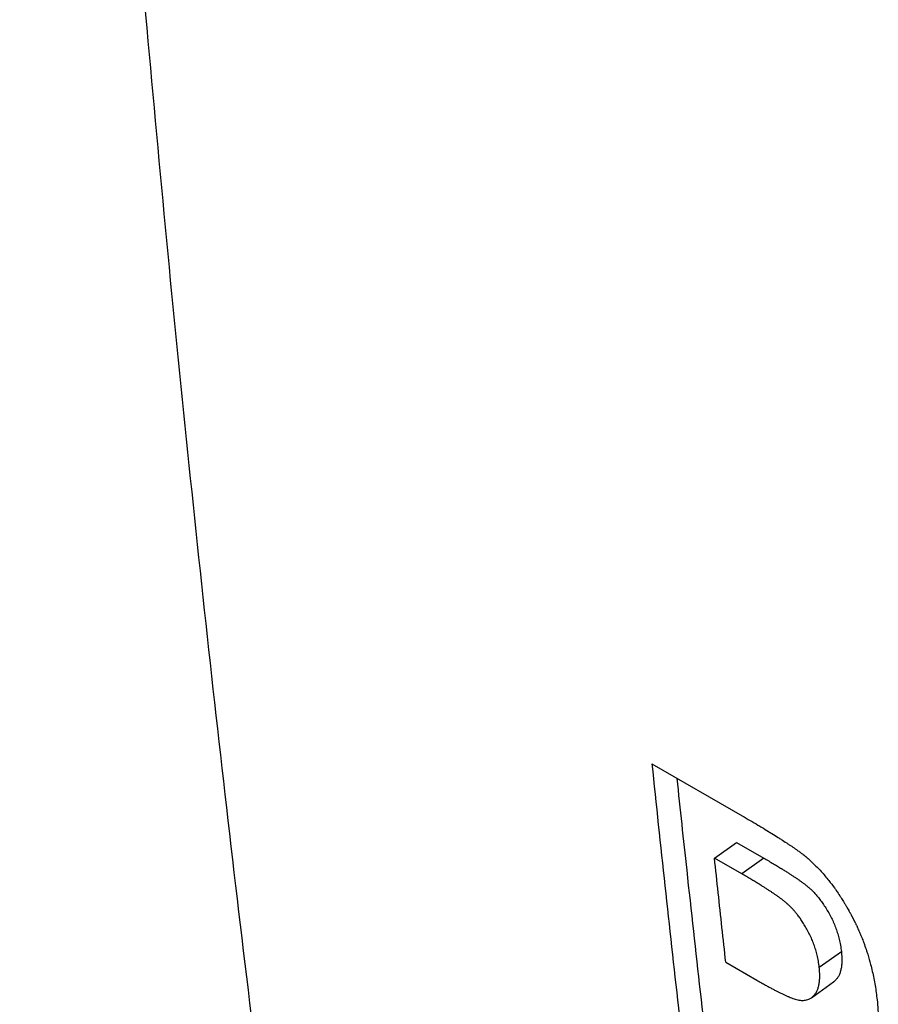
# Model space of a CAD drawing. Header units: inches. Extents: x 0 to 34, y 0 to 22.
# Tile 34 of 56: x 24.651 to 24.865, y 15.544 to 15.79. Entities that reach past the tile are written whole.
import ezdxf

# ---------------------------------------------------------------- set-up
doc = ezdxf.new("R2010")
doc.units = ezdxf.units.IN
doc.header["$LTSCALE"] = 1.87
doc.header["$MEASUREMENT"] = 0
doc.layers.get('0').update_dxf_attribs({"linetype": 'CONTINUOUS'})

msp = doc.modelspace()

# ---------------------------------------------------------------- linework, layer by layer
at = {"color": 7, "linetype": 'CONTINUOUS'}
for p, q in [((24.80874, 15.60392), (24.83131, 15.59089)), ((24.82441, 15.58029), (24.82994, 15.58423)), ((24.82994, 15.58423), (24.83676, 15.58029)), ((24.83123, 15.57636), (24.82441, 15.58029)), ((24.83676, 15.58029), (24.83123, 15.57636)), ((24.85063, 15.55296), (24.85616, 15.55691)), ((24.82724, 15.55423), (24.83499, 15.54976)), ((24.84868, 15.54536), (24.8542, 15.54931))]:
    msp.add_line(p, q, dxfattribs=at)
for points, knots in [([(24.78027, 18.11191), (24.78008, 18.11069), (24.77355, 18.06907), (24.76115, 17.98722), (24.74418, 17.86645), (24.72861, 17.74621), (24.71444, 17.62653), (24.70168, 17.50744), (24.69033, 17.38896), (24.6804, 17.27112), (24.67188, 17.15394), (24.66477, 17.03744), (24.65909, 16.92166), (24.65482, 16.80661), (24.65197, 16.69232), (24.65054, 16.57882), (24.65054, 16.46612), (24.65196, 16.35426), (24.65479, 16.24325), (24.65905, 16.13312), (24.66473, 16.0239), (24.67182, 15.9156), (24.68033, 15.80825), (24.69026, 15.70187), (24.7016, 15.59649), (24.71435, 15.49212), (24.7285, 15.38879), (24.74406, 15.28652), (24.76103, 15.18533), (24.77939, 15.08525), (24.79914, 14.98629), (24.81747, 14.90152), (24.82936, 14.84977), (24.83387, 14.83055)], [0, 0, 0, 0, 0.001123, 0.038274, 0.075211, 0.111931, 0.14843, 0.184704, 0.220751, 0.256568, 0.292151, 0.327498, 0.362606, 0.397473, 0.432097, 0.466475, 0.500606, 0.534487, 0.568117, 0.601494, 0.634618, 0.667487, 0.7001, 0.732457, 0.764556, 0.796399, 0.827984, 0.859312, 0.890384, 0.921199, 0.951759, 0.982065, 1, 1, 1, 1]), ([(24.80874, 15.60392), (24.80981, 15.59372), (24.81198, 15.57336), (24.81536, 15.54287), (24.8177, 15.52258), (24.81889, 15.51244)], [0, 0, 0, 0, 0.334109, 0.667443, 1, 1, 1, 1]), ([(24.82442, 15.51644), (24.82323, 15.52657), (24.82089, 15.54684), (24.81779, 15.57478), (24.81588, 15.5926), (24.81507, 15.60026)], [0, 0, 0, 0, 0.362634, 0.726115, 1, 1, 1, 1]), ([(24.83131, 15.59089), (24.83199, 15.59049), (24.83332, 15.58972), (24.83495, 15.58876), (24.83648, 15.58784), (24.83764, 15.58714), (24.83903, 15.58629), (24.84007, 15.58563), (24.84131, 15.58485), (24.84223, 15.58425), (24.84332, 15.58353), (24.84412, 15.58298), (24.84498, 15.58238), (24.84566, 15.58189), (24.84645, 15.5813), (24.8471, 15.58079), (24.84763, 15.58036), (24.84787, 15.58015), (24.84799, 15.58005)], [0, 0, 0, 0, 0.118897, 0.231291, 0.285052, 0.387708, 0.436605, 0.52954, 0.573581, 0.656818, 0.696017, 0.769587, 0.803964, 0.852525, 0.897494, 0.951896, 0.976729, 1, 1, 1, 1]), ([(24.82724, 15.55423), (24.82692, 15.55712), (24.82629, 15.56291), (24.82534, 15.5716), (24.82472, 15.57739), (24.82441, 15.58029)], [0, 0, 0, 0, 0.333113, 0.666446, 1, 1, 1, 1]), ([(24.83676, 15.58029), (24.83717, 15.58005), (24.83798, 15.57959), (24.83913, 15.57891), (24.84018, 15.57827), (24.84115, 15.57768), (24.84203, 15.57714), (24.84282, 15.57664), (24.84354, 15.57617), (24.84421, 15.57573), (24.84486, 15.5753), (24.84549, 15.57486), (24.84612, 15.57441), (24.84676, 15.57394), (24.84739, 15.57345), (24.84803, 15.57292), (24.84868, 15.57233), (24.84935, 15.57165), (24.85006, 15.57086), (24.8508, 15.56995), (24.85154, 15.56893), (24.85229, 15.5678), (24.853, 15.56658), (24.85368, 15.56531), (24.85429, 15.564), (24.85481, 15.56269), (24.85526, 15.56135), (24.85564, 15.55996), (24.85595, 15.55848), (24.8561, 15.55744), (24.85616, 15.55691)], [0, 0, 0, 0, 0.045327, 0.087322, 0.126035, 0.16155, 0.19397, 0.223367, 0.250088, 0.27501, 0.299055, 0.323119, 0.347597, 0.372378, 0.397496, 0.423362, 0.450439, 0.480208, 0.513394, 0.550295, 0.590379, 0.6331, 0.677717, 0.723446, 0.768914, 0.813139, 0.856893, 0.901665, 0.948966, 1, 1, 1, 1]), ([(24.84799, 15.58005), (24.8487, 15.57941), (24.85011, 15.57805), (24.85176, 15.57623), (24.8532, 15.57447), (24.85413, 15.57324), (24.85504, 15.57196), (24.85564, 15.57108), (24.85629, 15.57006), (24.85672, 15.56937), (24.85715, 15.56866), (24.85743, 15.56819), (24.85775, 15.56764), (24.85795, 15.56728), (24.85816, 15.56691), (24.8583, 15.56666), (24.85845, 15.56638), (24.85855, 15.56619), (24.85865, 15.566), (24.85872, 15.56587), (24.8588, 15.56571), (24.85887, 15.56559), (24.85895, 15.56543), (24.85902, 15.5653), (24.8591, 15.56514), (24.85917, 15.56501), (24.85925, 15.56485), (24.85932, 15.56472), (24.8594, 15.56456), (24.85946, 15.56443), (24.85954, 15.56427), (24.85961, 15.56414), (24.8597, 15.56394), (24.8598, 15.56375), (24.85994, 15.56345), (24.86006, 15.56319), (24.86024, 15.5628), (24.86042, 15.5624), (24.86069, 15.5618), (24.86091, 15.56127), (24.86125, 15.56047), (24.86157, 15.55966), (24.86202, 15.55843), (24.8624, 15.55733), (24.86294, 15.55565), (24.86342, 15.55395), (24.86406, 15.55136), (24.86464, 15.54841), (24.86497, 15.54602), (24.8651, 15.54481)], [0, 0, 0, 0, 0.072131, 0.146261, 0.184186, 0.24225, 0.261939, 0.301842, 0.322066, 0.352751, 0.363075, 0.383869, 0.39434, 0.410139, 0.415431, 0.426053, 0.431383, 0.439402, 0.442081, 0.44745, 0.450139, 0.455528, 0.458227, 0.463634, 0.466343, 0.471769, 0.474483, 0.47991, 0.482623, 0.488049, 0.490762, 0.496188, 0.498901, 0.50704, 0.512466, 0.523318, 0.528745, 0.545028, 0.555886, 0.577613, 0.588483, 0.621128, 0.642928, 0.686637, 0.708557, 0.774642, 0.819025, 0.908743, 1, 1, 1, 1]), ([(24.85063, 15.55296), (24.85057, 15.55349), (24.85043, 15.55451), (24.85012, 15.55598), (24.84975, 15.55736), (24.84931, 15.55868), (24.8488, 15.55997), (24.84821, 15.56124), (24.84757, 15.56246), (24.8469, 15.56361), (24.84624, 15.56465), (24.84561, 15.56556), (24.84502, 15.56633), (24.84447, 15.56699), (24.84395, 15.56757), (24.84343, 15.56812), (24.84289, 15.56864), (24.84234, 15.56912), (24.84178, 15.56957), (24.84123, 15.57), (24.84068, 15.57041), (24.84011, 15.57082), (24.83953, 15.57122), (24.83894, 15.57162), (24.83834, 15.57202), (24.8377, 15.57244), (24.837, 15.57288), (24.83624, 15.57336), (24.8354, 15.57388), (24.83448, 15.57444), (24.83348, 15.57504), (24.83238, 15.57568), (24.83162, 15.57613), (24.83123, 15.57636)], [0, 0, 0, 0, 0.050293, 0.097187, 0.141662, 0.184952, 0.22824, 0.27227, 0.316194, 0.358323, 0.397579, 0.43252, 0.46253, 0.488815, 0.51295, 0.536543, 0.560167, 0.583332, 0.605831, 0.627589, 0.649058, 0.670875, 0.693045, 0.715282, 0.737957, 0.761768, 0.787417, 0.815564, 0.846472, 0.880245, 0.917013, 0.956886, 1, 1, 1, 1]), ([(24.85616, 15.55691), (24.85621, 15.5564), (24.85629, 15.55545), (24.85629, 15.55413), (24.85618, 15.553), (24.85598, 15.55204), (24.8557, 15.55121), (24.85533, 15.5505), (24.85487, 15.5499), (24.85448, 15.54952), (24.85425, 15.54935), (24.8542, 15.54931)], [0, 0, 0, 0, 0.187599, 0.346484, 0.482274, 0.600562, 0.705865, 0.802496, 0.893292, 0.980061, 1, 1, 1, 1]), ([(24.84868, 15.54536), (24.84874, 15.54541), (24.849, 15.5456), (24.8494, 15.54601), (24.84984, 15.54661), (24.8502, 15.54733), (24.85047, 15.54816), (24.85066, 15.54911), (24.85076, 15.55022), (24.85076, 15.55153), (24.85068, 15.55246), (24.85063, 15.55296)], [0, 0, 0, 0, 0.030514, 0.116922, 0.207436, 0.303633, 0.40813, 0.525046, 0.658899, 0.815336, 1, 1, 1, 1]), ([(24.83499, 15.54976), (24.83537, 15.54954), (24.83609, 15.54912), (24.83712, 15.54855), (24.83804, 15.54804), (24.83887, 15.5476), (24.83963, 15.54719), (24.84035, 15.54683), (24.84105, 15.54648), (24.84174, 15.54615), (24.84241, 15.54584), (24.84306, 15.54556), (24.8437, 15.54531), (24.84432, 15.54508), (24.84493, 15.54489), (24.84553, 15.54476), (24.8461, 15.54469), (24.84665, 15.54468), (24.8472, 15.54473), (24.84777, 15.54487), (24.84826, 15.54509), (24.84856, 15.54528), (24.84868, 15.54536)], [0, 0, 0, 0, 0.0884, 0.166434, 0.235793, 0.29817, 0.35528, 0.408801, 0.460312, 0.511095, 0.560725, 0.608199, 0.653791, 0.698008, 0.740816, 0.781706, 0.819782, 0.855851, 0.891904, 0.929939, 0.971643, 1, 1, 1, 1]), ([(24.8651, 15.54481), (24.86519, 15.54401), (24.86529, 15.54283), (24.86537, 15.54128), (24.86541, 15.54018), (24.86541, 15.53913), (24.86538, 15.53811), (24.86532, 15.53713), (24.86522, 15.53605), (24.86509, 15.53516), (24.86494, 15.53431), (24.86482, 15.53377), (24.86465, 15.53312), (24.86451, 15.53262), (24.86432, 15.53207), (24.86419, 15.53172), (24.86405, 15.53139), (24.86395, 15.53117), (24.86384, 15.53092), (24.86376, 15.53077), (24.86368, 15.53061), (24.86363, 15.53051), (24.86356, 15.53038), (24.86351, 15.53028), (24.86344, 15.53016), (24.86338, 15.53006), (24.86331, 15.52994), (24.86325, 15.52985), (24.86317, 15.52973), (24.86311, 15.52964), (24.86302, 15.5295), (24.86293, 15.52937), (24.86277, 15.52913), (24.86258, 15.52888), (24.86229, 15.52852), (24.86202, 15.52822), (24.86161, 15.5278), (24.86122, 15.52746), (24.86089, 15.5272), (24.86078, 15.52713)], [0, 0, 0, 0, 0.126615, 0.186541, 0.244255, 0.299798, 0.353214, 0.404552, 0.453868, 0.524187, 0.546693, 0.590358, 0.611543, 0.652673, 0.672649, 0.701914, 0.711492, 0.730393, 0.739721, 0.753565, 0.758142, 0.76724, 0.771762, 0.780754, 0.785225, 0.794107, 0.798517, 0.807278, 0.811628, 0.82027, 0.824562, 0.837325, 0.845741, 0.870561, 0.886772, 0.918449, 0.933953, 0.979304, 1, 1, 1, 1])]:
    msp.add_open_spline(points, degree=3, knots=knots, dxfattribs=at)

doc.saveas('drawing.dxf')
